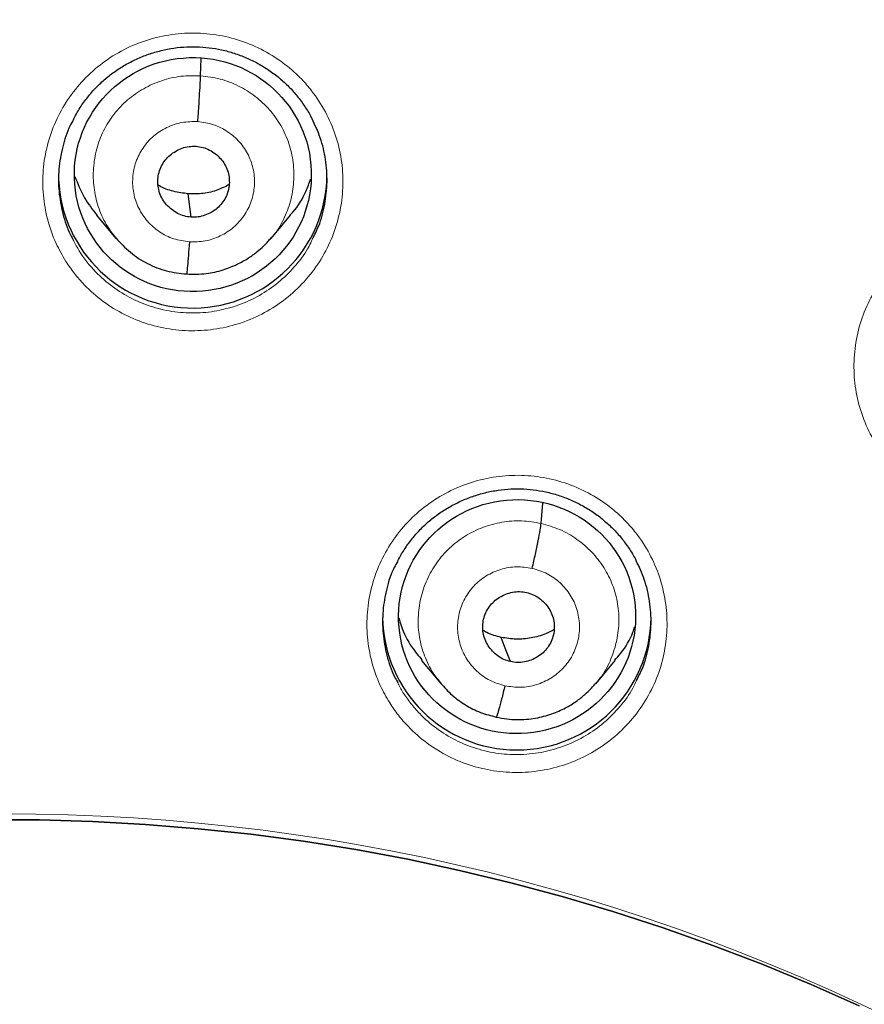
# Model space of a CAD drawing. Header units: millimetres. Extents: x 8 to 2385, y 12 to 2606.
# Tile 140 of 156: x 1059 to 1070, y 1885 to 1897. Entities that reach past the tile are written whole.
import ezdxf

# ---------------------------------------------------------------- set-up
doc = ezdxf.new("R2010")
doc.units = ezdxf.units.MM

msp = doc.modelspace()

# ---------------------------------------------------------------- linework, layer by layer
at = {"color": 7, "linetype": 'Continuous', "lineweight": 30}
for p, q in [((1061.778, 1896.317), (1061.784, 1896.535)), ((1061.658, 1894.527), (1061.621, 1894.823)), ((1060.462, 1894.552), (1060.707, 1894.259)), ((1062.67, 1894.258), (1062.915, 1894.552)), ((1062.668, 1894.261), (1062.653, 1894.245)), ((1066.091, 1890.649), (1066.114, 1890.907)), ((1064.576, 1888.915), (1064.821, 1888.622)), ((1066.784, 1888.621), (1067.029, 1888.914))]:
    msp.add_line(p, q, dxfattribs=at)
at = {"color": 7, "linetype": 'Continuous', "lineweight": 30, "flags": 128}
for points in [[(1065.702, 1888.9), (1065.637, 1889.072), (1065.585, 1889.207)], [(1059.07, 1886.897), (1059.74, 1886.895), (1060.411, 1886.875), (1061.081, 1886.839), (1061.749, 1886.785), (1062.416, 1886.714), (1063.081, 1886.625), (1063.743, 1886.52), (1064.402, 1886.397), (1065.057, 1886.257), (1065.709, 1886.101), (1066.356, 1885.927), (1066.998, 1885.737), (1067.635, 1885.531), (1068.266, 1885.308), (1068.891, 1885.069), (1069.509, 1884.813), (1070.12, 1884.542)], [(1070.12, 1884.542), (1069.509, 1884.813), (1068.891, 1885.069), (1068.266, 1885.308), (1067.635, 1885.531), (1066.998, 1885.737), (1066.356, 1885.927), (1065.709, 1886.101), (1065.057, 1886.257), (1064.402, 1886.397), (1063.743, 1886.52), (1063.081, 1886.625), (1062.416, 1886.714), (1061.749, 1886.785), (1061.081, 1886.839), (1060.411, 1886.875), (1059.74, 1886.895), (1059.07, 1886.897)]]:
    msp.add_lwpolyline(points, dxfattribs=at)
at = {"color": 7, "linetype": 'Continuous', "lineweight": 30}
for centre, start, end in [((1061.679, 1895.077), 182.2564, 359.1555), ((1065.783, 1889.482), 180.8349, 359.1651)]:
    msp.add_arc(centre, 1.7, start, end, dxfattribs=at)
at = {"color": 252, "linetype": 'Continuous', "lineweight": 0}
msp.add_arc((1059.33, 1861.516), 25.456, 359.9768, 180.2565, dxfattribs=at)
at = {"color": 7, "linetype": 'Continuous', "lineweight": 30}
for centre, major_axis, ratio in [((1061.68, 1895.066), (1.5, 0.045), 0.987065), ((1065.786, 1889.47), (1.495, 0.135), 0.986364)]:
    msp.add_ellipse(centre, major_axis=major_axis, ratio=ratio, dxfattribs=at)
at = {"color": 252, "linetype": 'Continuous', "lineweight": 0}
for points, knots in [([(1059.487, 1910.611), (1058.096, 1910.576), (1055.312, 1910.506), (1051.169, 1909.942), (1047.092, 1909.047), (1043.111, 1907.795), (1039.259, 1906.204), (1035.565, 1904.284), (1032.058, 1902.052), (1028.766, 1899.524), (1025.715, 1896.72), (1022.928, 1893.663), (1020.427, 1890.375), (1018.233, 1886.884), (1016.361, 1883.216), (1014.826, 1879.399), (1013.643, 1875.465), (1012.814, 1871.443), (1012.365, 1867.366), (1012.247, 1863.658), (1012.443, 1861.329), (1012.525, 1860.362)], [0, 0, 0, 0, 0.053447, 0.106895, 0.160342, 0.21379, 0.267237, 0.320685, 0.374132, 0.42758, 0.481027, 0.534475, 0.587922, 0.641369, 0.694817, 0.748264, 0.801712, 0.855159, 0.908607, 0.962054, 1, 1, 1, 1]), ([(1059.487, 1910.611), (1060.879, 1910.576), (1063.663, 1910.506), (1067.806, 1909.942), (1071.883, 1909.047), (1075.864, 1907.795), (1079.716, 1906.204), (1083.41, 1904.284), (1086.917, 1902.052), (1090.209, 1899.524), (1093.26, 1896.72), (1096.047, 1893.663), (1098.548, 1890.375), (1100.742, 1886.884), (1102.614, 1883.216), (1104.149, 1879.399), (1105.332, 1875.465), (1106.161, 1871.443), (1106.61, 1867.366), (1106.728, 1863.658), (1106.532, 1861.33), (1106.45, 1860.364)], [0, 0, 0, 0, 0.053449, 0.106898, 0.160346, 0.213795, 0.267244, 0.320693, 0.374141, 0.42759, 0.481039, 0.534488, 0.587936, 0.641385, 0.694834, 0.748283, 0.801731, 0.85518, 0.908629, 0.962078, 1, 1, 1, 1]), ([(1060.072, 1893.968), (1060.029, 1894.043), (1059.932, 1894.209), (1059.834, 1894.492), (1059.778, 1894.806), (1059.777, 1895.125), (1059.83, 1895.44), (1059.936, 1895.742), (1060.091, 1896.022), (1060.292, 1896.272), (1060.531, 1896.485), (1060.804, 1896.655), (1061.101, 1896.778), (1061.415, 1896.848), (1061.736, 1896.866), (1062.056, 1896.83), (1062.364, 1896.742), (1062.653, 1896.603), (1062.882, 1896.442), (1063.057, 1896.279), (1063.213, 1896.098), (1063.366, 1895.864), (1063.493, 1895.571), (1063.568, 1895.26), (1063.59, 1894.942), (1063.556, 1894.624), (1063.471, 1894.316), (1063.333, 1894.027), (1063.149, 1893.765), (1062.923, 1893.537), (1062.662, 1893.35), (1062.373, 1893.21), (1062.064, 1893.119), (1061.745, 1893.082), (1061.424, 1893.097), (1061.11, 1893.166), (1060.812, 1893.286), (1060.54, 1893.454), (1060.332, 1893.637), (1060.178, 1893.812), (1060.107, 1893.916), (1060.072, 1893.968)], [0, 0, 0, 0, 0.021744, 0.048601, 0.075458, 0.102345, 0.129232, 0.156131, 0.18303, 0.209917, 0.236804, 0.263661, 0.290518, 0.31734, 0.344162, 0.370959, 0.397756, 0.424549, 0.451343, 0.468033, 0.484724, 0.5116, 0.538476, 0.565351, 0.592227, 0.61912, 0.646013, 0.672911, 0.699808, 0.726688, 0.753567, 0.780413, 0.807259, 0.834071, 0.860883, 0.887677, 0.91447, 0.941267, 0.968064, 0.984032, 1, 1, 1, 1]), ([(1060.708, 1894.263), (1060.664, 1894.319), (1060.57, 1894.44), (1060.475, 1894.659), (1060.421, 1894.9), (1060.415, 1895.148), (1060.456, 1895.393), (1060.543, 1895.626), (1060.676, 1895.836), (1060.849, 1896.017), (1061.054, 1896.161), (1061.283, 1896.262), (1061.528, 1896.321), (1061.695, 1896.319), (1061.778, 1896.317)], [0, 0, 0, 0, 0.072223, 0.156514, 0.240761, 0.325118, 0.409476, 0.493722, 0.578013, 0.662375, 0.746748, 0.831151, 0.915518, 1, 1, 1, 1]), ([(1061.778, 1896.317), (1061.861, 1896.307), (1062.027, 1896.287), (1062.261, 1896.194), (1062.474, 1896.063), (1062.657, 1895.893), (1062.802, 1895.69), (1062.904, 1895.463), (1062.958, 1895.221), (1062.964, 1894.973), (1062.924, 1894.728), (1062.834, 1894.498), (1062.745, 1894.339), (1062.678, 1894.271), (1062.668, 1894.261)], [0, 0, 0, 0, 0.089719, 0.179314, 0.268948, 0.358551, 0.448142, 0.537657, 0.627126, 0.716711, 0.806297, 0.895766, 0.985281, 1, 1, 1, 1]), ([(1061.636, 1894.214), (1061.569, 1894.224), (1061.435, 1894.243), (1061.253, 1894.336), (1061.1, 1894.469), (1060.988, 1894.637), (1060.923, 1894.828), (1060.911, 1895.03), (1060.951, 1895.227), (1061.042, 1895.407), (1061.177, 1895.559), (1061.347, 1895.669), (1061.541, 1895.736), (1061.676, 1895.737), (1061.743, 1895.738)], [0, 0, 0, 0, 0.083335, 0.166669, 0.250002, 0.333336, 0.416669, 0.499998, 0.58333, 0.666661, 0.749995, 0.833329, 0.916665, 1, 1, 1, 1]), ([(1061.743, 1895.738), (1061.81, 1895.728), (1061.944, 1895.709), (1062.126, 1895.616), (1062.279, 1895.483), (1062.391, 1895.315), (1062.456, 1895.124), (1062.468, 1894.923), (1062.428, 1894.725), (1062.337, 1894.545), (1062.202, 1894.393), (1062.032, 1894.283), (1061.838, 1894.216), (1061.703, 1894.215), (1061.636, 1894.214)], [0, 0, 0, 0, 0.083333, 0.166663, 0.249997, 0.333332, 0.416664, 0.499997, 0.583327, 0.666661, 0.749995, 0.83333, 0.916664, 1, 1, 1, 1]), ([(1072.954, 1891.049), (1073.026, 1891.097), (1073.186, 1891.205), (1073.4, 1891.418), (1073.589, 1891.676), (1073.731, 1891.963), (1073.823, 1892.269), (1073.861, 1892.586), (1073.845, 1892.905), (1073.775, 1893.216), (1073.654, 1893.511), (1073.484, 1893.781), (1073.271, 1894.02), (1073.02, 1894.218), (1072.739, 1894.373), (1072.436, 1894.477), (1072.119, 1894.531), (1071.798, 1894.53), (1071.521, 1894.484), (1071.292, 1894.412), (1071.072, 1894.318), (1070.831, 1894.172), (1070.587, 1893.963), (1070.383, 1893.716), (1070.222, 1893.439), (1070.111, 1893.139), (1070.052, 1892.825), (1070.048, 1892.506), (1070.097, 1892.19), (1070.2, 1891.888), (1070.352, 1891.607), (1070.55, 1891.357), (1070.787, 1891.142), (1071.058, 1890.971), (1071.353, 1890.847), (1071.666, 1890.774), (1071.987, 1890.754), (1072.306, 1890.788), (1072.574, 1890.862), (1072.79, 1890.953), (1072.899, 1891.017), (1072.954, 1891.049)], [0, 0, 0, 0, 0.021744, 0.048601, 0.075458, 0.102345, 0.129232, 0.156131, 0.18303, 0.209917, 0.236804, 0.263661, 0.290518, 0.31734, 0.344162, 0.370959, 0.397756, 0.424549, 0.451343, 0.468033, 0.484724, 0.5116, 0.538476, 0.565351, 0.592227, 0.61912, 0.646013, 0.672911, 0.699808, 0.726688, 0.753567, 0.780413, 0.807259, 0.834071, 0.860883, 0.887677, 0.91447, 0.941267, 0.968064, 0.984032, 1, 1, 1, 1]), ([(1060.171, 1894.231), (1060.193, 1894.187), (1060.267, 1894.043), (1060.431, 1893.842), (1060.659, 1893.641), (1060.903, 1893.49), (1061.17, 1893.383), (1061.45, 1893.321), (1061.737, 1893.307), (1062.023, 1893.341), (1062.299, 1893.422), (1062.558, 1893.548), (1062.792, 1893.715), (1062.992, 1893.92), (1063.128, 1894.102), (1063.181, 1894.219), (1063.195, 1894.251)], [0, 0, 0, 0, 0.039598, 0.130591, 0.207034, 0.283477, 0.359897, 0.436317, 0.512794, 0.58927, 0.665846, 0.742423, 0.819102, 0.895782, 0.972522, 1, 1, 1, 1]), ([(1064.173, 1888.377), (1064.131, 1888.45), (1064.036, 1888.615), (1063.938, 1888.896), (1063.882, 1889.209), (1063.882, 1889.527), (1063.934, 1889.842), (1064.041, 1890.143), (1064.195, 1890.423), (1064.396, 1890.672), (1064.636, 1890.886), (1064.909, 1891.055), (1065.206, 1891.178), (1065.52, 1891.249), (1065.841, 1891.267), (1066.161, 1891.231), (1066.47, 1891.144), (1066.759, 1891.005), (1066.988, 1890.844), (1067.162, 1890.682), (1067.319, 1890.502), (1067.471, 1890.268), (1067.598, 1889.975), (1067.672, 1889.666), (1067.694, 1889.348), (1067.661, 1889.031), (1067.575, 1888.724), (1067.438, 1888.435), (1067.254, 1888.173), (1067.028, 1887.946), (1066.767, 1887.758), (1066.478, 1887.618), (1066.169, 1887.527), (1065.849, 1887.489), (1065.528, 1887.504), (1065.214, 1887.573), (1064.917, 1887.692), (1064.644, 1887.86), (1064.435, 1888.043), (1064.28, 1888.219), (1064.209, 1888.324), (1064.173, 1888.377)], [0, 0, 0, 0, 0.021334, 0.048175, 0.075017, 0.101884, 0.12875, 0.155633, 0.182515, 0.209396, 0.236278, 0.263143, 0.290008, 0.316848, 0.343688, 0.370505, 0.397322, 0.424129, 0.450936, 0.467641, 0.484346, 0.511203, 0.538061, 0.564917, 0.591773, 0.618646, 0.645519, 0.672403, 0.699287, 0.726165, 0.753043, 0.779901, 0.806759, 0.833591, 0.860423, 0.887235, 0.914047, 0.940854, 0.967661, 0.98383, 1, 1, 1, 1]), ([(1064.831, 1888.618), (1064.794, 1888.662), (1064.704, 1888.77), (1064.607, 1888.973), (1064.541, 1889.211), (1064.526, 1889.459), (1064.56, 1889.705), (1064.639, 1889.94), (1064.762, 1890.156), (1064.927, 1890.344), (1065.125, 1890.496), (1065.35, 1890.606), (1065.593, 1890.671), (1065.844, 1890.692), (1066.009, 1890.663), (1066.091, 1890.649)], [0, 0, 0, 0, 0.055131, 0.133886, 0.212575, 0.291222, 0.369973, 0.448724, 0.527371, 0.60606, 0.684815, 0.76358, 0.842374, 0.921133, 1, 1, 1, 1]), ([(1066.091, 1890.649), (1066.171, 1890.626), (1066.332, 1890.581), (1066.549, 1890.454), (1066.738, 1890.291), (1066.891, 1890.095), (1067.003, 1889.873), (1067.068, 1889.633), (1067.082, 1889.386), (1067.05, 1889.14), (1066.969, 1888.906), (1066.879, 1888.733), (1066.804, 1888.651), (1066.786, 1888.631)], [0, 0, 0, 0, 0.096919, 0.193706, 0.290535, 0.387329, 0.484111, 0.580811, 0.67746, 0.774237, 0.871013, 0.967662, 1, 1, 1, 1]), ([(1065.631, 1888.594), (1065.566, 1888.614), (1065.437, 1888.653), (1065.272, 1888.773), (1065.142, 1888.928), (1065.058, 1889.111), (1065.024, 1889.31), (1065.044, 1889.51), (1065.115, 1889.699), (1065.233, 1889.863), (1065.391, 1889.992), (1065.576, 1890.075), (1065.778, 1890.111), (1065.911, 1890.091), (1065.978, 1890.081)], [0, 0, 0, 0, 0.083336, 0.166671, 0.250005, 0.333339, 0.416674, 0.500003, 0.583336, 0.666668, 0.750003, 0.833337, 0.916667, 1, 1, 1, 1]), ([(1065.978, 1890.081), (1066.043, 1890.062), (1066.172, 1890.022), (1066.337, 1889.902), (1066.467, 1889.748), (1066.551, 1889.564), (1066.585, 1889.366), (1066.565, 1889.165), (1066.494, 1888.976), (1066.376, 1888.812), (1066.218, 1888.684), (1066.033, 1888.601), (1065.831, 1888.564), (1065.698, 1888.584), (1065.631, 1888.594)], [0, 0, 0, 0, 0.083333, 0.166663, 0.249998, 0.333332, 0.416664, 0.499997, 0.583327, 0.666661, 0.749995, 0.833329, 0.916664, 1, 1, 1, 1]), ([(1064.274, 1888.637), (1064.295, 1888.594), (1064.343, 1888.501), (1064.438, 1888.37), (1064.574, 1888.213), (1064.761, 1888.049), (1065.004, 1887.9), (1065.271, 1887.792), (1065.551, 1887.73), (1065.839, 1887.716), (1066.124, 1887.75), (1066.401, 1887.831), (1066.659, 1887.956), (1066.894, 1888.124), (1067.093, 1888.328), (1067.231, 1888.511), (1067.284, 1888.629), (1067.299, 1888.662)], [0, 0, 0, 0, 0.0383336, 0.084171, 0.1304845, 0.2057781, 0.2832536, 0.3585588, 0.4360498, 0.5114098, 0.5889599, 0.6643963, 0.7420256, 0.8175257, 0.895219, 0.9707422, 1, 1, 1, 1])]:
    msp.add_open_spline(points, degree=3, knots=knots, dxfattribs=at)
at = {"color": 7, "linetype": 'Continuous', "lineweight": 30}
for points, knots in [([(1014.802, 1869.304), (1014.803, 1869.308), (1014.845, 1869.585), (1014.944, 1870.134), (1015.099, 1870.95), (1015.272, 1871.763), (1015.46, 1872.573), (1015.663, 1873.379), (1015.882, 1874.181), (1016.115, 1874.979), (1016.364, 1875.773), (1016.628, 1876.562), (1016.907, 1877.345), (1017.201, 1878.124), (1017.51, 1878.897), (1017.833, 1879.665), (1018.171, 1880.426), (1018.524, 1881.181), (1018.89, 1881.929), (1019.271, 1882.671), (1019.666, 1883.405), (1020.075, 1884.132), (1020.497, 1884.851), (1020.934, 1885.563), (1021.383, 1886.266), (1021.846, 1886.961), (1022.323, 1887.647), (1022.812, 1888.325), (1023.314, 1888.993), (1023.828, 1889.652), (1024.356, 1890.302), (1024.895, 1890.941), (1025.446, 1891.571), (1026.01, 1892.191), (1026.585, 1892.8), (1027.171, 1893.398), (1027.769, 1893.986), (1028.378, 1894.562), (1028.998, 1895.127), (1029.629, 1895.681), (1030.27, 1896.223), (1030.921, 1896.753), (1031.582, 1897.271), (1032.253, 1897.777), (1032.933, 1898.271), (1033.623, 1898.751), (1034.321, 1899.22), (1035.029, 1899.675), (1035.745, 1900.117), (1036.469, 1900.546), (1037.202, 1900.962), (1037.942, 1901.364), (1038.69, 1901.752), (1039.445, 1902.127), (1040.207, 1902.488), (1040.975, 1902.835), (1041.75, 1903.167), (1042.532, 1903.486), (1043.319, 1903.789), (1044.112, 1904.079), (1044.91, 1904.354), (1045.714, 1904.614), (1046.522, 1904.859), (1047.335, 1905.089), (1048.152, 1905.305), (1048.973, 1905.505), (1049.798, 1905.691), (1050.626, 1905.861), (1051.457, 1906.016), (1052.291, 1906.156), (1053.127, 1906.28), (1053.966, 1906.389), (1054.806, 1906.483), (1055.649, 1906.561), (1056.492, 1906.624), (1057.337, 1906.671), (1058.182, 1906.702), (1058.899, 1906.717), (1059.334, 1906.718), (1059.487, 1906.718)], [0, 0, 0, 0, 0.00018, 0.013417, 0.026654, 0.039891, 0.053129, 0.066366, 0.079603, 0.09284, 0.106077, 0.119314, 0.132551, 0.145788, 0.159025, 0.172262, 0.185499, 0.198735, 0.211972, 0.225208, 0.238445, 0.251681, 0.264918, 0.278154, 0.29139, 0.304626, 0.317863, 0.331099, 0.344335, 0.35757, 0.370806, 0.384042, 0.397278, 0.410513, 0.423749, 0.436984, 0.450219, 0.463455, 0.47669, 0.489925, 0.50316, 0.516395, 0.52963, 0.542865, 0.556099, 0.569334, 0.582569, 0.595803, 0.609037, 0.622272, 0.635506, 0.64874, 0.661975, 0.675209, 0.688443, 0.701677, 0.714911, 0.728145, 0.741379, 0.754613, 0.767846, 0.78108, 0.794314, 0.807547, 0.820781, 0.834015, 0.847248, 0.860482, 0.873715, 0.886949, 0.900182, 0.913415, 0.926649, 0.939882, 0.953116, 0.966349, 0.979582, 0.992816, 1, 1, 1, 1]), ([(1059.487, 1906.718), (1059.635, 1906.718), (1060.065, 1906.717), (1060.776, 1906.703), (1061.622, 1906.672), (1062.466, 1906.625), (1063.31, 1906.562), (1064.152, 1906.484), (1064.993, 1906.391), (1065.832, 1906.282), (1066.668, 1906.158), (1067.502, 1906.019), (1068.333, 1905.864), (1069.161, 1905.694), (1069.986, 1905.509), (1070.807, 1905.309), (1071.624, 1905.094), (1072.437, 1904.864), (1073.245, 1904.619), (1074.049, 1904.359), (1074.847, 1904.084), (1075.64, 1903.795), (1076.428, 1903.492), (1077.209, 1903.174), (1077.985, 1902.841), (1078.753, 1902.495), (1079.516, 1902.134), (1080.271, 1901.76), (1081.019, 1901.372), (1081.759, 1900.97), (1082.491, 1900.554), (1083.216, 1900.126), (1083.932, 1899.684), (1084.64, 1899.229), (1085.339, 1898.761), (1086.028, 1898.28), (1086.709, 1897.787), (1087.38, 1897.281), (1088.041, 1896.763), (1088.693, 1896.233), (1089.334, 1895.692), (1089.965, 1895.138), (1090.585, 1894.573), (1091.194, 1893.997), (1091.792, 1893.41), (1092.379, 1892.812), (1092.954, 1892.203), (1093.517, 1891.584), (1094.069, 1890.954), (1094.609, 1890.315), (1095.136, 1889.665), (1095.651, 1889.006), (1096.153, 1888.338), (1096.643, 1887.661), (1097.119, 1886.975), (1097.582, 1886.28), (1098.032, 1885.577), (1098.469, 1884.866), (1098.892, 1884.146), (1099.301, 1883.42), (1099.696, 1882.685), (1100.077, 1881.944), (1100.444, 1881.196), (1100.797, 1880.441), (1101.135, 1879.68), (1101.459, 1878.913), (1101.768, 1878.14), (1102.062, 1877.361), (1102.341, 1876.577), (1102.605, 1875.789), (1102.855, 1874.995), (1103.089, 1874.197), (1103.308, 1873.395), (1103.511, 1872.589), (1103.699, 1871.78), (1103.871, 1870.967), (1104, 1870.312), (1104.065, 1869.929), (1104.084, 1869.818)], [0, 0, 0, 0, 0.006986, 0.02033, 0.033675, 0.047019, 0.060363, 0.073707, 0.087051, 0.100395, 0.11374, 0.127084, 0.140428, 0.153772, 0.167116, 0.180461, 0.193805, 0.207149, 0.220494, 0.233838, 0.247183, 0.260527, 0.273872, 0.287216, 0.300561, 0.313906, 0.32725, 0.340595, 0.35394, 0.367285, 0.38063, 0.393975, 0.40732, 0.420665, 0.43401, 0.447355, 0.460701, 0.474046, 0.487392, 0.500737, 0.514083, 0.527429, 0.540774, 0.55412, 0.567466, 0.580812, 0.594158, 0.607504, 0.62085, 0.634197, 0.647543, 0.66089, 0.674236, 0.687583, 0.700929, 0.714276, 0.727623, 0.74097, 0.754317, 0.767664, 0.781011, 0.794358, 0.807706, 0.821053, 0.8344, 0.847748, 0.861095, 0.874443, 0.88779, 0.901138, 0.914486, 0.927834, 0.941182, 0.95453, 0.967877, 0.981225, 0.994574, 1, 1, 1, 1]), ([(1060.169, 1895.764), (1060.185, 1895.797), (1060.227, 1895.878), (1060.31, 1896), (1060.412, 1896.126), (1060.526, 1896.241), (1060.65, 1896.343), (1060.784, 1896.434), (1060.928, 1896.512), (1061.079, 1896.578), (1061.237, 1896.628), (1061.399, 1896.664), (1061.562, 1896.684), (1061.725, 1896.687), (1061.887, 1896.675), (1062.046, 1896.648), (1062.204, 1896.605), (1062.357, 1896.548), (1062.505, 1896.476), (1062.646, 1896.39), (1062.777, 1896.291), (1062.897, 1896.181), (1063.005, 1896.061), (1063.099, 1895.93), (1063.161, 1895.833), (1063.187, 1895.777), (1063.19, 1895.77)], [0, 0, 0, 0, 0.029844, 0.074352, 0.118364, 0.161705, 0.204675, 0.248084, 0.292012, 0.336296, 0.380738, 0.425084, 0.469141, 0.512795, 0.555938, 0.599207, 0.642885, 0.686885, 0.731081, 0.77531, 0.819396, 0.86323, 0.906686, 0.950034, 0.993814, 1, 1, 1, 1]), ([(1061.743, 1895.738), (1061.748, 1895.799), (1061.756, 1895.923), (1061.767, 1896.097), (1061.775, 1896.241), (1061.777, 1896.292), (1061.778, 1896.317)], [0, 0, 0, 0, 0.248368, 0.499431, 0.75054, 1, 1, 1, 1]), ([(1060.17, 1895.765), (1060.155, 1895.739), (1060.092, 1895.631), (1060.026, 1895.418), (1059.977, 1895.137), (1059.977, 1894.851), (1060.029, 1894.571), (1060.097, 1894.362), (1060.157, 1894.255), (1060.171, 1894.231)], [0, 0, 0, 0, 0.05668, 0.235055, 0.413358, 0.591661, 0.769759, 0.947856, 1, 1, 1, 1]), ([(1063.195, 1894.251), (1063.223, 1894.305), (1063.294, 1894.444), (1063.356, 1894.689), (1063.388, 1894.973), (1063.367, 1895.258), (1063.305, 1895.529), (1063.227, 1895.694), (1063.19, 1895.772)], [0, 0, 0, 0, 0.115627, 0.295729, 0.475831, 0.655811, 0.83579, 1, 1, 1, 1]), ([(1061.658, 1894.527), (1061.628, 1894.531), (1061.569, 1894.539), (1061.459, 1894.584), (1061.363, 1894.658), (1061.294, 1894.753), (1061.257, 1894.833), (1061.237, 1894.919), (1061.235, 1895.007), (1061.249, 1895.094), (1061.281, 1895.177), (1061.329, 1895.251), (1061.411, 1895.336), (1061.516, 1895.396), (1061.632, 1895.426), (1061.691, 1895.425), (1061.721, 1895.425)], [0, 0, 0, 0, 0.062684, 0.125226, 0.250206, 0.312843, 0.375206, 0.437536, 0.5, 0.562463, 0.624793, 0.687156, 0.749793, 0.874773, 0.937316, 1, 1, 1, 1]), ([(1061.721, 1895.425), (1061.751, 1895.421), (1061.81, 1895.414), (1061.92, 1895.368), (1062.015, 1895.294), (1062.085, 1895.199), (1062.122, 1895.119), (1062.142, 1895.033), (1062.144, 1894.945), (1062.13, 1894.858), (1062.098, 1894.775), (1062.05, 1894.701), (1061.968, 1894.616), (1061.863, 1894.556), (1061.747, 1894.526), (1061.688, 1894.527), (1061.658, 1894.527)], [0, 0, 0, 0, 0.062684, 0.125227, 0.250207, 0.312844, 0.375207, 0.437537, 0.500001, 0.562464, 0.624794, 0.687157, 0.749794, 0.874774, 0.937316, 1, 1, 1, 1]), ([(1060.186, 1895.044), (1060.223, 1894.951), (1060.291, 1894.775), (1060.409, 1894.625), (1060.465, 1894.554)], [0, 0, 0, 0, 0.525478, 1, 1, 1, 1]), ([(1061.621, 1894.823), (1061.558, 1894.831), (1061.432, 1894.848), (1061.304, 1894.894), (1061.245, 1894.932), (1061.239, 1894.935)], [0, 0, 0, 0, 0.475481, 0.949887, 1, 1, 1, 1]), ([(1062.141, 1894.939), (1062.094, 1894.916), (1061.99, 1894.864), (1061.813, 1894.821), (1061.685, 1894.822), (1061.621, 1894.823)], [0, 0, 0, 0, 0.292779, 0.64599, 1, 1, 1, 1]), ([(1062.912, 1894.555), (1062.924, 1894.567), (1063.008, 1894.653), (1063.1, 1894.807), (1063.153, 1894.957), (1063.171, 1895.009)], [0, 0, 0, 0, 0.097189, 0.682824, 1, 1, 1, 1]), ([(1060.704, 1894.266), (1060.763, 1894.202), (1060.881, 1894.074), (1061.103, 1893.934), (1061.345, 1893.836), (1061.517, 1893.817), (1061.602, 1893.808)], [0, 0, 0, 0, 0.251314, 0.501933, 0.751326, 1, 1, 1, 1]), ([(1061.602, 1893.808), (1061.685, 1893.806), (1061.841, 1893.803), (1062.056, 1893.853), (1062.235, 1893.923), (1062.378, 1894.003), (1062.49, 1894.084), (1062.572, 1894.157), (1062.63, 1894.216), (1062.659, 1894.25), (1062.671, 1894.264)], [0, 0, 0, 0, 0.204376, 0.385411, 0.543828, 0.679673, 0.79296, 0.88382, 0.952562, 1, 1, 1, 1]), ([(1061.636, 1894.214), (1061.631, 1894.155), (1061.623, 1894.038), (1061.612, 1893.903), (1061.605, 1893.824), (1061.603, 1893.818), (1061.603, 1893.816)], [0, 0, 0, 0, 0.294499, 0.586107, 0.876749, 1, 1, 1, 1]), ([(1064.272, 1890.167), (1064.289, 1890.2), (1064.331, 1890.281), (1064.414, 1890.403), (1064.516, 1890.529), (1064.63, 1890.644), (1064.754, 1890.746), (1064.889, 1890.837), (1065.032, 1890.915), (1065.184, 1890.98), (1065.342, 1891.031), (1065.503, 1891.067), (1065.667, 1891.086), (1065.83, 1891.09), (1065.992, 1891.078), (1066.151, 1891.051), (1066.309, 1891.009), (1066.462, 1890.951), (1066.61, 1890.879), (1066.751, 1890.794), (1066.881, 1890.695), (1067.001, 1890.586), (1067.109, 1890.466), (1067.204, 1890.335), (1067.265, 1890.238), (1067.291, 1890.183), (1067.294, 1890.176)], [0, 0, 0, 0, 0.030037, 0.074538, 0.118546, 0.161886, 0.204857, 0.248268, 0.292197, 0.336481, 0.380923, 0.425271, 0.469333, 0.512996, 0.55615, 0.599424, 0.643103, 0.687101, 0.731291, 0.775512, 0.819588, 0.863412, 0.906857, 0.95019, 0.993955, 1, 1, 1, 1]), ([(1065.978, 1890.081), (1065.992, 1890.142), (1066.019, 1890.262), (1066.055, 1890.433), (1066.081, 1890.574), (1066.088, 1890.624), (1066.091, 1890.649)], [0, 0, 0, 0, 0.248474, 0.499472, 0.750493, 1, 1, 1, 1]), ([(1064.274, 1890.169), (1064.259, 1890.143), (1064.196, 1890.035), (1064.13, 1889.824), (1064.08, 1889.543), (1064.081, 1889.258), (1064.132, 1888.977), (1064.199, 1888.769), (1064.26, 1888.661), (1064.274, 1888.637)], [0, 0, 0, 0, 0.054277, 0.235157, 0.410842, 0.591614, 0.76713, 0.947724, 1, 1, 1, 1]), ([(1067.299, 1888.662), (1067.327, 1888.716), (1067.397, 1888.853), (1067.46, 1889.096), (1067.491, 1889.378), (1067.471, 1889.664), (1067.409, 1889.935), (1067.331, 1890.1), (1067.294, 1890.178)], [0, 0, 0, 0, 0.114118, 0.291916, 0.474863, 0.652547, 0.835374, 1, 1, 1, 1]), ([(1065.702, 1888.9), (1065.674, 1888.908), (1065.616, 1888.924), (1065.515, 1888.986), (1065.432, 1889.074), (1065.379, 1889.178), (1065.354, 1889.263), (1065.349, 1889.351), (1065.36, 1889.438), (1065.388, 1889.522), (1065.433, 1889.598), (1065.492, 1889.664), (1065.587, 1889.735), (1065.7, 1889.779), (1065.819, 1889.79), (1065.877, 1889.781), (1065.907, 1889.776)], [0, 0, 0, 0, 0.0626842, 0.1252275, 0.250208, 0.3128446, 0.3752072, 0.437537, 0.5000003, 0.5624633, 0.6247925, 0.6871548, 0.7497913, 0.8747724, 0.9373159, 1, 1, 1, 1]), ([(1065.907, 1889.776), (1065.935, 1889.767), (1065.992, 1889.751), (1066.094, 1889.689), (1066.177, 1889.602), (1066.23, 1889.497), (1066.255, 1889.412), (1066.26, 1889.324), (1066.249, 1889.237), (1066.22, 1889.153), (1066.176, 1889.077), (1066.117, 1889.011), (1066.022, 1888.94), (1065.909, 1888.896), (1065.79, 1888.885), (1065.732, 1888.895), (1065.702, 1888.9)], [0, 0, 0, 0, 0.062684, 0.125228, 0.250209, 0.312845, 0.375208, 0.437538, 0.500001, 0.562464, 0.624793, 0.687156, 0.749792, 0.874773, 0.937316, 1, 1, 1, 1]), ([(1064.29, 1889.455), (1064.299, 1889.422), (1064.332, 1889.29), (1064.429, 1889.104), (1064.538, 1888.972), (1064.582, 1888.92)], [0, 0, 0, 0, 0.166122, 0.667688, 1, 1, 1, 1]), ([(1067.023, 1888.919), (1067.049, 1888.947), (1067.144, 1889.052), (1067.229, 1889.198), (1067.268, 1889.319), (1067.275, 1889.342)], [0, 0, 0, 0, 0.230536, 0.853079, 1, 1, 1, 1]), ([(1065.585, 1889.207), (1065.523, 1889.223), (1065.442, 1889.243), (1065.371, 1889.286), (1065.355, 1889.296)], [0, 0, 0, 0, 0.769869, 1, 1, 1, 1]), ([(1066.255, 1889.305), (1066.22, 1889.286), (1066.128, 1889.237), (1065.965, 1889.195), (1065.774, 1889.175), (1065.648, 1889.197), (1065.585, 1889.207)], [0, 0, 0, 0, 0.1726401, 0.4487484, 0.7240644, 1, 1, 1, 1]), ([(1064.817, 1888.629), (1064.864, 1888.576), (1064.959, 1888.471), (1065.131, 1888.347), (1065.32, 1888.25), (1065.456, 1888.216), (1065.523, 1888.199)], [0, 0, 0, 0, 0.251416, 0.501919, 0.751256, 1, 1, 1, 1]), ([(1065.523, 1888.199), (1065.568, 1888.19), (1065.654, 1888.172), (1065.821, 1888.162), (1066.014, 1888.177), (1066.221, 1888.232), (1066.393, 1888.307), (1066.533, 1888.392), (1066.641, 1888.478), (1066.724, 1888.557), (1066.767, 1888.608), (1066.786, 1888.631)], [0, 0, 0, 0, 0.096261, 0.187676, 0.356652, 0.507883, 0.641381, 0.757169, 0.855397, 0.93627, 1, 1, 1, 1]), ([(1065.631, 1888.594), (1065.617, 1888.536), (1065.59, 1888.422), (1065.555, 1888.29), (1065.532, 1888.214), (1065.527, 1888.208), (1065.525, 1888.207)], [0, 0, 0, 0, 0.293948, 0.585248, 0.875632, 1, 1, 1, 1])]:
    msp.add_open_spline(points, degree=3, knots=knots, dxfattribs=at)

doc.saveas('drawing.dxf')
